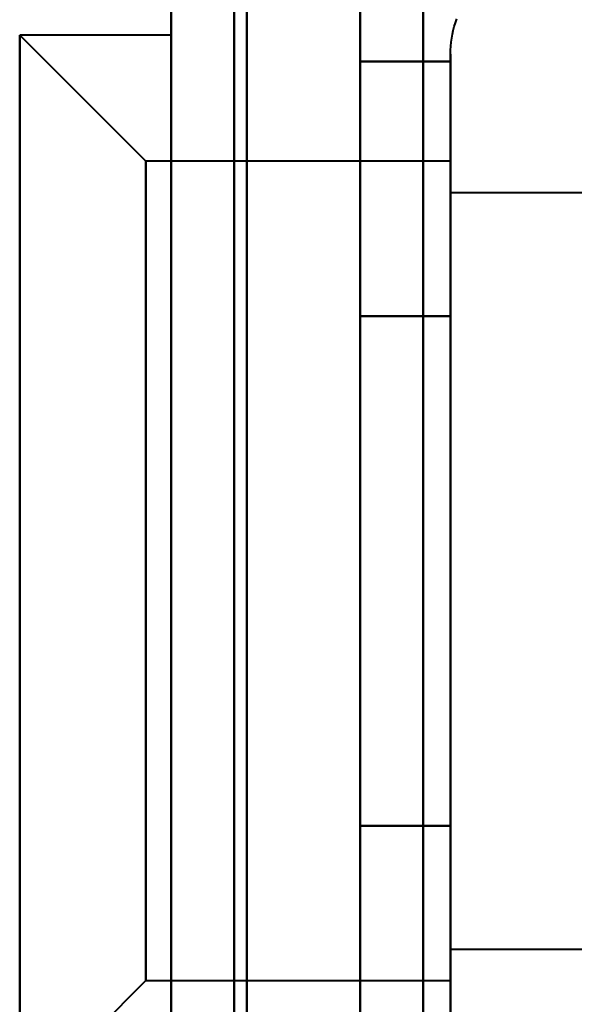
# Model space of a CAD drawing. Header units: millimetres. Extents: x -1442 to 3067, y -120 to 1046.
# Tile 31 of 75: x 334 to 338, y 180 to 188. Entities that reach past the tile are written whole.
import ezdxf

# ---------------------------------------------------------------- set-up
doc = ezdxf.new("R2010")
doc.units = ezdxf.units.MM
doc.layers.add('G-IMPT', color=8, linetype='Continuous', lineweight=40)

# ---------------------------------------------------------------- blocks, each defined once
blk = doc.blocks.new('NEXA 1000 CALQUES_dwg-755156-Gauche')
at = {"layer": 'G-IMPT'}
for p, q in [((335, 972.2723), (335, 129.4723)), ((335, 972.2723), (335, 129.4723)), ((335, 187.6223), (333.8, 187.6223)), ((334.8, 186.6223), (333.8, 187.6223)), ((335, 187.6223), (333.8, 187.6223)), ((334.8, 186.6223), (333.8, 187.6223)), ((334.8, 186.6223), (333.8, 187.6223)), ((334.8, 186.6223), (333.8, 187.6223)), ((335, 187.6223), (333.8, 187.6223)), ((335, 187.6223), (333.8, 187.6223)), ((333.8, 181.2473), (333.8, 187.6223)), ((333.8, 187.6223), (333.8, 181.2473)), ((333.8, 181.2473), (333.8, 187.6223)), ((333.8, 187.6223), (333.8, 181.2473)), ((333.8, 187.6223), (333.8, 181.2473)), ((333.8, 187.6223), (333.8, 181.2473)), ((333.8, 181.2473), (333.8, 187.6223)), ((333.8, 181.2473), (333.8, 187.6223)), ((335, 187.6223), (335, 181.2473)), ((335, 187.6223), (335, 181.2473)), ((335, 183.3723), (335, 187.6223)), ((335, 183.3723), (335, 187.6223)), ((335, 187.6223), (335, 181.2473)), ((335, 187.6223), (335, 181.2473)), ((335, 183.3723), (335, 187.6223)), ((335, 183.3723), (335, 187.6223)), ((337.2149, 185.4223), (337.2149, 187.4723)), ((337.2149, 185.4223), (337.2149, 187.4723)), ((337.2149, 185.4223), (337.2149, 187.4723)), ((337.2149, 185.4223), (337.2149, 187.4723)), ((337.2149, 181.3223), (337.2149, 186.923)), ((337.2149, 181.3223), (337.2149, 186.923)), ((337.2149, 181.3223), (337.2149, 186.923)), ((337.2149, 181.3223), (337.2149, 186.923)), ((337.2149, 186.6223), (334.8, 186.6223)), ((337.2149, 186.6223), (334.8, 186.6223)), ((337.2149, 186.6223), (334.8, 186.6223)), ((337.2149, 186.6223), (334.8, 186.6223)), ((334.8, 181.7473), (334.8, 186.6223)), ((334.8, 186.6223), (334.8, 181.7473)), ((334.8, 181.7473), (334.8, 186.6223)), ((334.8, 186.6223), (334.8, 181.7473)), ((334.8, 186.6223), (334.8, 181.7473)), ((334.8, 186.6223), (334.8, 181.7473)), ((334.8, 181.7473), (334.8, 186.6223)), ((334.8, 181.7473), (334.8, 186.6223)), ((337.2149, 186.6223), (337.2149, 180.5577)), ((337.2149, 184.9973), (337.2149, 186.6223)), ((337.2149, 186.6223), (337.2149, 180.5577)), ((337.2149, 184.9973), (337.2149, 186.6223)), ((337.2149, 186.6223), (337.2149, 180.5577)), ((337.2149, 186.6223), (337.2149, 180.5577)), ((337.2149, 184.9973), (337.2149, 186.6223)), ((337.2149, 184.9973), (337.2149, 186.6223)), ((338.5, 186.3723), (337.2149, 186.3723)), ((338.5, 186.3723), (337.2149, 186.3723)), ((338.5, 186.3723), (337.2149, 186.3723)), ((338.5, 186.3723), (337.2149, 186.3723)), ((337.2149, 180.7742), (337.2149, 186.3723)), ((337.2149, 186.3723), (337.2149, 180.7742)), ((337.2149, 180.7742), (337.2149, 186.3723)), ((337.2149, 186.3723), (337.2149, 180.7742)), ((337.2149, 186.3723), (337.2149, 180.7742)), ((337.2149, 186.3723), (337.2149, 180.7742)), ((337.2149, 180.7742), (337.2149, 186.3723)), ((337.2149, 180.7742), (337.2149, 186.3723)), ((337.2149, 186.1869), (337.2149, 180.1223)), ((337.2149, 181.7473), (337.2149, 186.1869)), ((337.2149, 186.1869), (337.2149, 180.1223)), ((337.2149, 181.7473), (337.2149, 186.1869)), ((337.2149, 186.1869), (337.2149, 180.1223)), ((337.2149, 186.1869), (337.2149, 180.1223)), ((337.2149, 181.7473), (337.2149, 186.1869)), ((337.2149, 181.7473), (337.2149, 186.1869)), ((337.2149, 180.3723), (337.2149, 185.9704)), ((337.2149, 185.9704), (337.2149, 180.3723)), ((337.2149, 180.3723), (337.2149, 185.9704)), ((337.2149, 185.9704), (337.2149, 180.3723)), ((337.2149, 185.9704), (337.2149, 180.3723)), ((337.2149, 185.9704), (337.2149, 180.3723)), ((337.2149, 180.3723), (337.2149, 185.9704)), ((337.2149, 180.3723), (337.2149, 185.9704)), ((333.8, 179.1223), (333.8, 185.4973)), ((333.8, 185.4973), (333.8, 179.1223)), ((333.8, 179.1223), (333.8, 185.4973)), ((333.8, 185.4973), (333.8, 179.1223)), ((333.8, 185.4973), (333.8, 179.1223)), ((333.8, 185.4973), (333.8, 179.1223)), ((333.8, 179.1223), (333.8, 185.4973)), ((333.8, 179.1223), (333.8, 185.4973)), ((335, 185.4973), (335, 183.3723)), ((335, 185.4973), (335, 183.3723)), ((335, 185.4973), (335, 183.3723)), ((335, 185.4973), (335, 183.3723)), ((337.2149, 179.2723), (337.2149, 185.4223)), ((337.2149, 179.2723), (337.2149, 185.4223)), ((337.2149, 179.2723), (337.2149, 185.4223)), ((337.2149, 179.2723), (337.2149, 185.4223)), ((334.8, 180.1223), (334.8, 184.9973)), ((334.8, 184.9973), (334.8, 180.1223)), ((334.8, 180.1223), (334.8, 184.9973)), ((334.8, 184.9973), (334.8, 180.1223)), ((334.8, 184.9973), (334.8, 180.1223)), ((334.8, 184.9973), (334.8, 180.1223)), ((334.8, 180.1223), (334.8, 184.9973)), ((334.8, 180.1223), (334.8, 184.9973)), ((337.2149, 180.1223), (337.2149, 184.9973)), ((337.2149, 180.1223), (337.2149, 184.9973)), ((337.2149, 180.1223), (337.2149, 184.9973)), ((337.2149, 180.1223), (337.2149, 184.9973)), ((335, 183.3723), (335, 179.1223)), ((335, 183.3723), (335, 179.1223)), ((335, 179.1223), (335, 183.3723)), ((335, 179.1223), (335, 183.3723)), ((335, 183.3723), (335, 179.1223)), ((335, 183.3723), (335, 179.1223)), ((335, 179.1223), (335, 183.3723)), ((335, 179.1223), (335, 183.3723)), ((337.2149, 180.3723), (338.5, 180.3723)), ((337.2149, 180.3723), (338.5, 180.3723)), ((337.2149, 180.3723), (338.5, 180.3723)), ((337.2149, 180.3723), (338.5, 180.3723)), ((333.8, 179.1223), (334.8, 180.1223)), ((333.8, 179.1223), (334.8, 180.1223)), ((333.8, 179.1223), (334.8, 180.1223)), ((333.8, 179.1223), (334.8, 180.1223)), ((334.8, 180.1223), (337.2149, 180.1223)), ((334.8, 180.1223), (337.2149, 180.1223)), ((334.8, 180.1223), (337.2149, 180.1223)), ((334.8, 180.1223), (337.2149, 180.1223))]:
    blk.add_line(p, q, dxfattribs=at)
at = {"layer": 'G-IMPT', "flags": 128}
for points in [[(337, 972.7723), (337, 761.8223), (337, 550.8723), (337, 339.9223), (337, 128.9723)], [(337, 128.9723), (337, 339.9223), (337, 550.8723), (337, 761.8223), (337, 972.7723)], [(337, 972.7723), (337, 761.8223), (337, 550.8723), (337, 339.9223), (337, 128.9723)], [(337, 128.9723), (337, 339.9223), (337, 550.8723), (337, 761.8223), (337, 972.7723)], [(335, 972.2723), (335, 761.5723), (335, 550.8723), (335, 340.1723), (335, 129.4723)], [(335, 129.4723), (335, 340.1723), (335, 550.8723), (335, 761.5723), (335, 972.2723)], [(335, 129.4723), (335, 340.1723), (335, 550.8723), (335, 761.5723), (335, 972.2723)], [(335, 972.2723), (335, 761.5723), (335, 550.8723), (335, 340.1723), (335, 129.4723)], [(335, 129.4723), (335, 340.1723), (335, 550.8723), (335, 761.5723), (335, 972.2723)], [(335, 972.2723), (335, 761.5723), (335, 550.8723), (335, 340.1723), (335, 129.4723)], [(335, 129.4723), (335, 340.1723), (335, 550.8723), (335, 761.5723), (335, 972.2723)], [(335, 972.2723), (335, 761.5723), (335, 550.8723), (335, 340.1723), (335, 129.4723)], [(335.5, 972.2723), (335.5, 761.5723), (335.5, 550.8723), (335.5, 340.1723), (335.5, 129.4723)], [(335.5, 129.4723), (335.5, 340.1723), (335.5, 550.8723), (335.5, 761.5723), (335.5, 972.2723)], [(335.5, 129.4723), (335.5, 340.1723), (335.5, 550.8723), (335.5, 761.5723), (335.5, 972.2723)], [(335.5, 972.2723), (335.5, 761.5723), (335.5, 550.8723), (335.5, 340.1723), (335.5, 129.4723)], [(335.6, 129.4723), (335.6, 340.1723), (335.6, 550.8723), (335.6, 761.5723), (335.6, 972.2723)], [(335.6, 129.4723), (335.6, 340.1723), (335.6, 550.8723), (335.6, 761.5723), (335.6, 972.2723)], [(335.6, 972.2723), (335.6, 761.5723), (335.6, 550.8723), (335.6, 340.1723), (335.6, 129.4723)], [(335.6, 972.2723), (335.6, 761.5723), (335.6, 550.8723), (335.6, 340.1723), (335.6, 129.4723)], [(335.6, 972.2723), (335.6, 761.5723), (335.6, 550.8723), (335.6, 340.1723), (335.6, 129.4723)], [(335.6, 129.4723), (335.6, 340.1723), (335.6, 550.8723), (335.6, 761.5723), (335.6, 972.2723)], [(335.6, 972.2723), (335.6, 761.5723), (335.6, 550.8723), (335.6, 340.1723), (335.6, 129.4723)], [(335.6, 129.4723), (335.6, 340.1723), (335.6, 550.8723), (335.6, 761.5723), (335.6, 972.2723)], [(335.6, 972.2723), (335.6, 761.5723), (335.6, 550.8723), (335.6, 340.1723), (335.6, 129.4723)], [(335.6, 129.4723), (335.6, 340.1723), (335.6, 550.8723), (335.6, 761.5723), (335.6, 972.2723)], [(335.6, 129.4723), (335.6, 340.1723), (335.6, 550.8723), (335.6, 761.5723), (335.6, 972.2723)], [(335.6, 972.2723), (335.6, 761.5723), (335.6, 550.8723), (335.6, 340.1723), (335.6, 129.4723)], [(337, 129.4723), (337, 340.1723), (337, 550.8723), (337, 761.5723), (337, 972.2723)], [(337, 972.2723), (337, 761.5723), (337, 550.8723), (337, 340.1723), (337, 129.4723)], [(337, 129.4723), (337, 340.1723), (337, 550.8723), (337, 761.5723), (337, 972.2723)], [(337, 972.2723), (337, 761.5723), (337, 550.8723), (337, 340.1723), (337, 129.4723)], [(337, 972.2723), (337, 761.5723), (337, 550.8723), (337, 340.1723), (337, 129.4723)], [(337, 129.4723), (337, 340.1723), (337, 550.8723), (337, 761.5723), (337, 972.2723)], [(337, 129.4723), (337, 340.1723), (337, 550.8723), (337, 761.5723), (337, 972.2723)], [(337, 972.2723), (337, 761.5723), (337, 550.8723), (337, 340.1723), (337, 129.4723)], [(337, 225.5723), (337, 201.4223), (337, 177.2723), (337, 153.1223), (337, 128.9723)], [(337, 128.9723), (337, 153.1223), (337, 177.2723), (337, 201.4223), (337, 225.5723)], [(337, 128.9723), (337, 153.1223), (337, 177.2723), (337, 201.4223), (337, 225.5723)], [(337, 225.5723), (337, 201.4223), (337, 177.2723), (337, 153.1223), (337, 128.9723)], [(335.5, 223.3723), (335.5, 208.3723), (335.5, 193.3723), (335.5, 178.3723), (335.5, 163.3723)], [(335.5, 163.3723), (335.5, 178.3723), (335.5, 193.3723), (335.5, 208.3723), (335.5, 223.3723)], [(335.5, 163.3723), (335.5, 178.3723), (335.5, 193.3723), (335.5, 208.3723), (335.5, 223.3723)], [(335.5, 223.3723), (335.5, 208.3723), (335.5, 193.3723), (335.5, 178.3723), (335.5, 163.3723)], [(335.5, 223.3723), (335.5, 208.3723), (335.5, 193.3723), (335.5, 178.3723), (335.5, 163.3723)], [(335.5, 163.3723), (335.5, 178.3723), (335.5, 193.3723), (335.5, 208.3723), (335.5, 223.3723)], [(335.5, 223.3723), (335.5, 208.3723), (335.5, 193.3723), (335.5, 178.3723), (335.5, 163.3723)], [(335.5, 163.3723), (335.5, 178.3723), (335.5, 193.3723), (335.5, 208.3723), (335.5, 223.3723)], [(336.5, 223.3723), (336.5, 208.3723), (336.5, 193.3723), (336.5, 178.3723), (336.5, 163.3723)], [(336.5, 163.3723), (336.5, 178.3723), (336.5, 193.3723), (336.5, 208.3723), (336.5, 223.3723)], [(336.5, 163.3723), (336.5, 178.3723), (336.5, 193.3723), (336.5, 208.3723), (336.5, 223.3723)], [(336.5, 223.3723), (336.5, 208.3723), (336.5, 193.3723), (336.5, 178.3723), (336.5, 163.3723)], [(336.5, 163.3723), (336.5, 178.3723), (336.5, 193.3723), (336.5, 208.3723), (336.5, 223.3723)], [(336.5, 223.3723), (336.5, 208.3723), (336.5, 193.3723), (336.5, 178.3723), (336.5, 163.3723)], [(336.5, 163.3723), (336.5, 178.3723), (336.5, 193.3723), (336.5, 208.3723), (336.5, 223.3723)], [(336.5, 223.3723), (336.5, 208.3723), (336.5, 193.3723), (336.5, 178.3723), (336.5, 163.3723)], [(337.2149, 187.4723), (337.2155, 187.5039), (337.2174, 187.5355), (337.2206, 187.5669), (337.225, 187.5982), (337.2306, 187.6293), (337.2375, 187.6602), (337.2456, 187.6907), (337.255, 187.7209), (337.2655, 187.7508)], [(337.2149, 187.4723), (337.2155, 187.5039), (337.2174, 187.5355), (337.2206, 187.5669), (337.225, 187.5982), (337.2306, 187.6293), (337.2375, 187.6602), (337.2456, 187.6907), (337.255, 187.7209), (337.2655, 187.7508)], [(337.2149, 187.4723), (337.2155, 187.5039), (337.2174, 187.5355), (337.2206, 187.5669), (337.225, 187.5982), (337.2306, 187.6293), (337.2375, 187.6602), (337.2456, 187.6907), (337.255, 187.7209), (337.2655, 187.7508)], [(337.2149, 187.4723), (337.2155, 187.5039), (337.2174, 187.5355), (337.2206, 187.5669), (337.225, 187.5982), (337.2306, 187.6293), (337.2375, 187.6602), (337.2456, 187.6907), (337.255, 187.7209), (337.2655, 187.7508)], [(337.2149, 187.4723), (337.2149, 187.469), (337.2149, 187.4592), (337.2149, 187.4428), (337.2149, 187.4199), (337.2149, 187.3906), (337.2149, 187.3548), (337.2149, 187.3126), (337.2149, 187.2642), (337.2149, 187.2095), (337.2149, 187.1487), (337.2149, 187.0818), (337.2149, 187.009), (337.2149, 186.9304), (337.2149, 186.8461), (337.2149, 186.7562), (337.2149, 186.6609), (337.2149, 186.5604), (337.2149, 186.4547), (337.2149, 186.3441), (337.2149, 186.2288), (337.2149, 186.1089), (337.2149, 185.9846), (337.2149, 185.8562), (337.2149, 185.7237), (337.2149, 185.5875), (337.2149, 185.4478), (337.2149, 185.4223)], [(337.2149, 187.4723), (337.2149, 187.469), (337.2149, 187.4592), (337.2149, 187.4428), (337.2149, 187.4199), (337.2149, 187.3906), (337.2149, 187.3548), (337.2149, 187.3126), (337.2149, 187.2642), (337.2149, 187.2095), (337.2149, 187.1487), (337.2149, 187.0818), (337.2149, 187.009), (337.2149, 186.9304), (337.2149, 186.8461), (337.2149, 186.7562), (337.2149, 186.6609), (337.2149, 186.5604), (337.2149, 186.4547), (337.2149, 186.3441), (337.2149, 186.2288), (337.2149, 186.1089), (337.2149, 185.9846), (337.2149, 185.8562), (337.2149, 185.7237), (337.2149, 185.5875), (337.2149, 185.4478), (337.2149, 185.4223)], [(337.2149, 187.4723), (337.2149, 187.469), (337.2149, 187.4592), (337.2149, 187.4428), (337.2149, 187.4199), (337.2149, 187.3906), (337.2149, 187.3548), (337.2149, 187.3126), (337.2149, 187.2642), (337.2149, 187.2095), (337.2149, 187.1487), (337.2149, 187.0818), (337.2149, 187.009), (337.2149, 186.9304), (337.2149, 186.8461), (337.2149, 186.7562), (337.2149, 186.6609), (337.2149, 186.5604), (337.2149, 186.4547), (337.2149, 186.3441), (337.2149, 186.2288), (337.2149, 186.1089), (337.2149, 185.9846), (337.2149, 185.8562), (337.2149, 185.7237), (337.2149, 185.5875), (337.2149, 185.4478), (337.2149, 185.4223)], [(337.2149, 187.4723), (337.2149, 187.469), (337.2149, 187.4592), (337.2149, 187.4428), (337.2149, 187.4199), (337.2149, 187.3906), (337.2149, 187.3548), (337.2149, 187.3126), (337.2149, 187.2642), (337.2149, 187.2095), (337.2149, 187.1487), (337.2149, 187.0818), (337.2149, 187.009), (337.2149, 186.9304), (337.2149, 186.8461), (337.2149, 186.7562), (337.2149, 186.6609), (337.2149, 186.5604), (337.2149, 186.4547), (337.2149, 186.3441), (337.2149, 186.2288), (337.2149, 186.1089), (337.2149, 185.9846), (337.2149, 185.8562), (337.2149, 185.7237), (337.2149, 185.5875), (337.2149, 185.4478), (337.2149, 185.4223)], [(337.2149, 181.3223), (337.2149, 181.4659), (337.2149, 181.6126), (337.2149, 181.7621), (337.2149, 181.9142), (337.2149, 182.0686), (337.2149, 182.2251), (337.2149, 182.3834), (337.2149, 182.5433), (337.2149, 182.7045), (337.2149, 182.8668), (337.2149, 183.0299), (337.2149, 183.1936), (337.2149, 183.3575), (337.2149, 183.5215), (337.2149, 183.6852), (337.2149, 183.8485), (337.2149, 184.0109), (337.2149, 184.1724), (337.2149, 184.3325), (337.2149, 184.4912), (337.2149, 184.648), (337.2149, 184.8028), (337.2149, 184.9553), (337.2149, 185.1053), (337.2149, 185.2525), (337.2149, 185.3967), (337.2149, 185.5377), (337.2149, 185.6751), (337.2149, 185.809), (337.2149, 185.9389), (337.2149, 186.0647), (337.2149, 186.1862), (337.2149, 186.3032), (337.2149, 186.4155), (337.2149, 186.5229), (337.2149, 186.6253), (337.2149, 186.7225), (337.2149, 186.8143), (337.2149, 186.9007), (337.2149, 186.9814), (337.2149, 187.0563), (337.2149, 187.1253), (337.2149, 187.1883), (337.2149, 187.2452), (337.2149, 187.2959), (337.2149, 187.3403), (337.2149, 187.3784), (337.2149, 187.4101), (337.2149, 187.4353), (337.2149, 187.4541), (337.2149, 187.4662), (337.2149, 187.4719)], [(337.2149, 181.3223), (337.2149, 181.4659), (337.2149, 181.6126), (337.2149, 181.7621), (337.2149, 181.9142), (337.2149, 182.0686), (337.2149, 182.2251), (337.2149, 182.3834), (337.2149, 182.5433), (337.2149, 182.7045), (337.2149, 182.8668), (337.2149, 183.0299), (337.2149, 183.1936), (337.2149, 183.3575), (337.2149, 183.5215), (337.2149, 183.6852), (337.2149, 183.8485), (337.2149, 184.0109), (337.2149, 184.1724), (337.2149, 184.3325), (337.2149, 184.4912), (337.2149, 184.648), (337.2149, 184.8028), (337.2149, 184.9553), (337.2149, 185.1053), (337.2149, 185.2525), (337.2149, 185.3967), (337.2149, 185.5377), (337.2149, 185.6751), (337.2149, 185.809), (337.2149, 185.9389), (337.2149, 186.0647), (337.2149, 186.1862), (337.2149, 186.3032), (337.2149, 186.4155), (337.2149, 186.5229), (337.2149, 186.6253), (337.2149, 186.7225), (337.2149, 186.8143), (337.2149, 186.9007), (337.2149, 186.9814), (337.2149, 187.0563), (337.2149, 187.1253), (337.2149, 187.1883), (337.2149, 187.2452), (337.2149, 187.2959), (337.2149, 187.3403), (337.2149, 187.3784), (337.2149, 187.4101), (337.2149, 187.4353), (337.2149, 187.4541), (337.2149, 187.4662), (337.2149, 187.4719)], [(337.2149, 181.3223), (337.2149, 181.4659), (337.2149, 181.6126), (337.2149, 181.7621), (337.2149, 181.9142), (337.2149, 182.0686), (337.2149, 182.2251), (337.2149, 182.3834), (337.2149, 182.5433), (337.2149, 182.7045), (337.2149, 182.8668), (337.2149, 183.0299), (337.2149, 183.1936), (337.2149, 183.3575), (337.2149, 183.5215), (337.2149, 183.6852), (337.2149, 183.8485), (337.2149, 184.0109), (337.2149, 184.1724), (337.2149, 184.3325), (337.2149, 184.4912), (337.2149, 184.648), (337.2149, 184.8028), (337.2149, 184.9553), (337.2149, 185.1053), (337.2149, 185.2525), (337.2149, 185.3967), (337.2149, 185.5377), (337.2149, 185.6751), (337.2149, 185.809), (337.2149, 185.9389), (337.2149, 186.0647), (337.2149, 186.1862), (337.2149, 186.3032), (337.2149, 186.4155), (337.2149, 186.5229), (337.2149, 186.6253), (337.2149, 186.7225), (337.2149, 186.8143), (337.2149, 186.9007), (337.2149, 186.9814), (337.2149, 187.0563), (337.2149, 187.1253), (337.2149, 187.1883), (337.2149, 187.2452), (337.2149, 187.2959), (337.2149, 187.3403), (337.2149, 187.3784), (337.2149, 187.4101), (337.2149, 187.4353), (337.2149, 187.4541), (337.2149, 187.4662), (337.2149, 187.4719)], [(337.2149, 181.3223), (337.2149, 181.4659), (337.2149, 181.6126), (337.2149, 181.7621), (337.2149, 181.9142), (337.2149, 182.0686), (337.2149, 182.2251), (337.2149, 182.3834), (337.2149, 182.5433), (337.2149, 182.7045), (337.2149, 182.8668), (337.2149, 183.0299), (337.2149, 183.1936), (337.2149, 183.3575), (337.2149, 183.5215), (337.2149, 183.6852), (337.2149, 183.8485), (337.2149, 184.0109), (337.2149, 184.1724), (337.2149, 184.3325), (337.2149, 184.4912), (337.2149, 184.648), (337.2149, 184.8028), (337.2149, 184.9553), (337.2149, 185.1053), (337.2149, 185.2525), (337.2149, 185.3967), (337.2149, 185.5377), (337.2149, 185.6751), (337.2149, 185.809), (337.2149, 185.9389), (337.2149, 186.0647), (337.2149, 186.1862), (337.2149, 186.3032), (337.2149, 186.4155), (337.2149, 186.5229), (337.2149, 186.6253), (337.2149, 186.7225), (337.2149, 186.8143), (337.2149, 186.9007), (337.2149, 186.9814), (337.2149, 187.0563), (337.2149, 187.1253), (337.2149, 187.1883), (337.2149, 187.2452), (337.2149, 187.2959), (337.2149, 187.3403), (337.2149, 187.3784), (337.2149, 187.4101), (337.2149, 187.4353), (337.2149, 187.4541), (337.2149, 187.4662), (337.2149, 187.4719)], [(337.2149, 187.4138), (337.0361, 187.4138), (336.8574, 187.4138), (336.6787, 187.4138), (336.5, 187.4138)], [(336.5, 187.4138), (336.5, 186.9086), (336.5, 186.4034), (336.5, 185.8982), (336.5, 185.393)], [(336.5, 185.393), (336.5, 185.8982), (336.5, 186.4034), (336.5, 186.9086), (336.5, 187.4138)], [(336.5, 187.4138), (336.6787, 187.4138), (336.8574, 187.4138), (337.0361, 187.4138), (337.2149, 187.4138)], [(337.2149, 187.4138), (337.0361, 187.4138), (336.8574, 187.4138), (336.6787, 187.4138), (336.5, 187.4138)], [(336.5, 187.4138), (336.5, 186.9086), (336.5, 186.4034), (336.5, 185.8982), (336.5, 185.393)], [(336.5, 185.393), (336.5, 185.8982), (336.5, 186.4034), (336.5, 186.9086), (336.5, 187.4138)], [(336.5, 187.4138), (336.6787, 187.4138), (336.8574, 187.4138), (337.0361, 187.4138), (337.2149, 187.4138)], [(336.5, 185.393), (336.5, 185.8982), (336.5, 186.4034), (336.5, 186.9086), (336.5, 187.4138)], [(336.5, 187.4138), (336.5, 186.9086), (336.5, 186.4034), (336.5, 185.8982), (336.5, 185.393)], [(336.5, 185.393), (336.5, 185.8982), (336.5, 186.4034), (336.5, 186.9086), (336.5, 187.4138)], [(336.5, 187.4138), (336.5, 186.9086), (336.5, 186.4034), (336.5, 185.8982), (336.5, 185.393)], [(336.5, 185.393), (336.5, 185.8982), (336.5, 186.4034), (336.5, 186.9086), (336.5, 187.4138)], [(336.5, 187.4138), (336.6787, 187.4138), (336.8574, 187.4138), (337.0361, 187.4138), (337.2149, 187.4138)], [(337.2149, 187.4138), (337.0361, 187.4138), (336.8574, 187.4138), (336.6787, 187.4138), (336.5, 187.4138)], [(336.5, 187.4138), (336.5, 186.9086), (336.5, 186.4034), (336.5, 185.8982), (336.5, 185.393)], [(336.5, 185.393), (336.5, 185.8982), (336.5, 186.4034), (336.5, 186.9086), (336.5, 187.4138)], [(336.5, 187.4138), (336.6787, 187.4138), (336.8574, 187.4138), (337.0361, 187.4138), (337.2149, 187.4138)], [(337.2149, 187.4138), (337.0361, 187.4138), (336.8574, 187.4138), (336.6787, 187.4138), (336.5, 187.4138)], [(336.5, 187.4138), (336.5, 186.9086), (336.5, 186.4034), (336.5, 185.8982), (336.5, 185.393)], [(336.5, 185.393), (336.5, 185.8982), (336.5, 186.4034), (336.5, 186.9086), (336.5, 187.4138)], [(336.5, 187.4138), (336.5, 186.9086), (336.5, 186.4034), (336.5, 185.8982), (336.5, 185.393)], [(336.5, 185.393), (336.5, 185.8982), (336.5, 186.4034), (336.5, 186.9086), (336.5, 187.4138)], [(336.5, 187.4138), (336.5, 186.9086), (336.5, 186.4034), (336.5, 185.8982), (336.5, 185.393)], [(337.2149, 185.393), (337.2149, 185.8982), (337.2149, 186.4034), (337.2149, 186.9086), (337.2149, 187.4138)], [(337.2149, 187.4138), (337.2149, 186.9086), (337.2149, 186.4034), (337.2149, 185.8982), (337.2149, 185.393)], [(337.2149, 185.393), (337.2149, 185.8982), (337.2149, 186.4034), (337.2149, 186.9086), (337.2149, 187.4138)], [(337.2149, 187.4138), (337.2149, 186.9086), (337.2149, 186.4034), (337.2149, 185.8982), (337.2149, 185.393)], [(337.2149, 187.4138), (337.2149, 186.9086), (337.2149, 186.4034), (337.2149, 185.8982), (337.2149, 185.393)], [(337.2149, 185.393), (337.2149, 185.8982), (337.2149, 186.4034), (337.2149, 186.9086), (337.2149, 187.4138)], [(337.2149, 187.4138), (337.2149, 186.9086), (337.2149, 186.4034), (337.2149, 185.8982), (337.2149, 185.393)], [(337.2149, 185.393), (337.2149, 185.8982), (337.2149, 186.4034), (337.2149, 186.9086), (337.2149, 187.4138)], [(337.2149, 185.393), (337.0361, 185.393), (336.8574, 185.393), (336.6787, 185.393), (336.5, 185.393)], [(336.5, 185.393), (336.5, 184.3827), (336.5, 183.3723), (336.5, 182.3619), (336.5, 181.3516)], [(336.5, 185.393), (336.6787, 185.393), (336.8574, 185.393), (337.0361, 185.393), (337.2149, 185.393)], [(337.2149, 185.393), (337.0361, 185.393), (336.8574, 185.393), (336.6787, 185.393), (336.5, 185.393)], [(336.5, 181.3516), (336.5, 182.3619), (336.5, 183.3723), (336.5, 184.3827), (336.5, 185.393)], [(336.5, 185.393), (336.6787, 185.393), (336.8574, 185.393), (337.0361, 185.393), (337.2149, 185.393)], [(337.2149, 185.393), (337.0361, 185.393), (336.8574, 185.393), (336.6787, 185.393), (336.5, 185.393)], [(336.5, 185.393), (336.5, 184.3827), (336.5, 183.3723), (336.5, 182.3619), (336.5, 181.3516)], [(336.5, 185.393), (336.6787, 185.393), (336.8574, 185.393), (337.0361, 185.393), (337.2149, 185.393)], [(337.2149, 185.393), (337.0361, 185.393), (336.8574, 185.393), (336.6787, 185.393), (336.5, 185.393)], [(336.5, 181.3516), (336.5, 182.3619), (336.5, 183.3723), (336.5, 184.3827), (336.5, 185.393)], [(336.5, 185.393), (336.6787, 185.393), (336.8574, 185.393), (337.0361, 185.393), (337.2149, 185.393)], [(336.5, 181.3516), (336.5, 182.3619), (336.5, 183.3723), (336.5, 184.3827), (336.5, 185.393)], [(336.5, 185.393), (336.5, 184.3827), (336.5, 183.3723), (336.5, 182.3619), (336.5, 181.3516)], [(336.5, 181.3516), (336.5, 182.3619), (336.5, 183.3723), (336.5, 184.3827), (336.5, 185.393)], [(336.5, 185.393), (336.5, 184.3827), (336.5, 183.3723), (336.5, 182.3619), (336.5, 181.3516)], [(336.5, 181.3516), (336.5, 182.3619), (336.5, 183.3723), (336.5, 184.3827), (336.5, 185.393)], [(336.5, 185.393), (336.6787, 185.393), (336.8574, 185.393), (337.0361, 185.393), (337.2149, 185.393)], [(337.2149, 185.393), (337.0361, 185.393), (336.8574, 185.393), (336.6787, 185.393), (336.5, 185.393)], [(336.5, 185.393), (336.6787, 185.393), (336.8574, 185.393), (337.0361, 185.393), (337.2149, 185.393)], [(337.2149, 185.393), (337.0361, 185.393), (336.8574, 185.393), (336.6787, 185.393), (336.5, 185.393)], [(336.5, 185.393), (336.5, 184.3827), (336.5, 183.3723), (336.5, 182.3619), (336.5, 181.3516)], [(337.2149, 185.393), (337.0361, 185.393), (336.8574, 185.393), (336.6787, 185.393), (336.5, 185.393)], [(336.5, 185.393), (336.6787, 185.393), (336.8574, 185.393), (337.0361, 185.393), (337.2149, 185.393)], [(337.2149, 185.393), (337.0361, 185.393), (336.8574, 185.393), (336.6787, 185.393), (336.5, 185.393)], [(336.5, 185.393), (336.5, 184.3827), (336.5, 183.3723), (336.5, 182.3619), (336.5, 181.3516)], [(336.5, 181.3516), (336.5, 182.3619), (336.5, 183.3723), (336.5, 184.3827), (336.5, 185.393)], [(336.5, 185.393), (336.6787, 185.393), (336.8574, 185.393), (337.0361, 185.393), (337.2149, 185.393)], [(336.5, 185.393), (336.5, 184.3827), (336.5, 183.3723), (336.5, 182.3619), (336.5, 181.3516)], [(336.5, 181.3516), (336.5, 182.3619), (336.5, 183.3723), (336.5, 184.3827), (336.5, 185.393)], [(336.5, 181.3516), (336.5, 182.3619), (336.5, 183.3723), (336.5, 184.3827), (336.5, 185.393)], [(336.5, 185.393), (336.5, 184.3827), (336.5, 183.3723), (336.5, 182.3619), (336.5, 181.3516)], [(337.2149, 185.4223), (337.2149, 185.2787), (337.2149, 185.132), (337.2149, 184.9825), (337.2149, 184.8304), (337.2149, 184.676), (337.2149, 184.5195), (337.2149, 184.3612), (337.2149, 184.2013), (337.2149, 184.0401), (337.2149, 183.8778), (337.2149, 183.7147), (337.2149, 183.551), (337.2149, 183.3871), (337.2149, 183.2231), (337.2149, 183.0594), (337.2149, 182.8961), (337.2149, 182.7337), (337.2149, 182.5722), (337.2149, 182.4121), (337.2149, 182.2534), (337.2149, 182.0966), (337.2149, 181.9418), (337.2149, 181.7893), (337.2149, 181.6393), (337.2149, 181.4921), (337.2149, 181.3479), (337.2149, 181.207), (337.2149, 181.0695), (337.2149, 180.9357), (337.2149, 180.8057), (337.2149, 180.6799), (337.2149, 180.5584), (337.2149, 180.4414), (337.2149, 180.3291), (337.2149, 180.2217), (337.2149, 180.1193), (337.2149, 180.0221), (337.2149, 179.9303)], [(337.2149, 185.4223), (337.2149, 185.2787), (337.2149, 185.132), (337.2149, 184.9825), (337.2149, 184.8304), (337.2149, 184.676), (337.2149, 184.5195), (337.2149, 184.3612), (337.2149, 184.2013), (337.2149, 184.0401), (337.2149, 183.8778), (337.2149, 183.7147), (337.2149, 183.551), (337.2149, 183.3871), (337.2149, 183.2231), (337.2149, 183.0594), (337.2149, 182.8961), (337.2149, 182.7337), (337.2149, 182.5722), (337.2149, 182.4121), (337.2149, 182.2534), (337.2149, 182.0966), (337.2149, 181.9418), (337.2149, 181.7893), (337.2149, 181.6393), (337.2149, 181.4921), (337.2149, 181.3479), (337.2149, 181.207), (337.2149, 181.0695), (337.2149, 180.9357), (337.2149, 180.8057), (337.2149, 180.6799), (337.2149, 180.5584), (337.2149, 180.4414), (337.2149, 180.3291), (337.2149, 180.2217), (337.2149, 180.1193), (337.2149, 180.0221), (337.2149, 179.9303)], [(337.2149, 185.4223), (337.2149, 185.2787), (337.2149, 185.132), (337.2149, 184.9825), (337.2149, 184.8304), (337.2149, 184.676), (337.2149, 184.5195), (337.2149, 184.3612), (337.2149, 184.2013), (337.2149, 184.0401), (337.2149, 183.8778), (337.2149, 183.7147), (337.2149, 183.551), (337.2149, 183.3871), (337.2149, 183.2231), (337.2149, 183.0594), (337.2149, 182.8961), (337.2149, 182.7337), (337.2149, 182.5722), (337.2149, 182.4121), (337.2149, 182.2534), (337.2149, 182.0966), (337.2149, 181.9418), (337.2149, 181.7893), (337.2149, 181.6393), (337.2149, 181.4921), (337.2149, 181.3479), (337.2149, 181.207), (337.2149, 181.0695), (337.2149, 180.9357), (337.2149, 180.8057), (337.2149, 180.6799), (337.2149, 180.5584), (337.2149, 180.4414), (337.2149, 180.3291), (337.2149, 180.2217), (337.2149, 180.1193), (337.2149, 180.0221), (337.2149, 179.9303)], [(337.2149, 185.4223), (337.2149, 185.2787), (337.2149, 185.132), (337.2149, 184.9825), (337.2149, 184.8304), (337.2149, 184.676), (337.2149, 184.5195), (337.2149, 184.3612), (337.2149, 184.2013), (337.2149, 184.0401), (337.2149, 183.8778), (337.2149, 183.7147), (337.2149, 183.551), (337.2149, 183.3871), (337.2149, 183.2231), (337.2149, 183.0594), (337.2149, 182.8961), (337.2149, 182.7337), (337.2149, 182.5722), (337.2149, 182.4121), (337.2149, 182.2534), (337.2149, 182.0966), (337.2149, 181.9418), (337.2149, 181.7893), (337.2149, 181.6393), (337.2149, 181.4921), (337.2149, 181.3479), (337.2149, 181.207), (337.2149, 181.0695), (337.2149, 180.9357), (337.2149, 180.8057), (337.2149, 180.6799), (337.2149, 180.5584), (337.2149, 180.4414), (337.2149, 180.3291), (337.2149, 180.2217), (337.2149, 180.1193), (337.2149, 180.0221), (337.2149, 179.9303)], [(337.2149, 181.3516), (337.2149, 182.3619), (337.2149, 183.3723), (337.2149, 184.3827), (337.2149, 185.393)], [(337.2149, 185.393), (337.2149, 184.3827), (337.2149, 183.3723), (337.2149, 182.3619), (337.2149, 181.3516)], [(337.2149, 181.3516), (337.2149, 182.3619), (337.2149, 183.3723), (337.2149, 184.3827), (337.2149, 185.393)], [(337.2149, 185.393), (337.2149, 184.3827), (337.2149, 183.3723), (337.2149, 182.3619), (337.2149, 181.3516)], [(337.2149, 185.393), (337.2149, 184.3827), (337.2149, 183.3723), (337.2149, 182.3619), (337.2149, 181.3516)], [(337.2149, 181.3516), (337.2149, 182.3619), (337.2149, 183.3723), (337.2149, 184.3827), (337.2149, 185.393)], [(337.2149, 181.3516), (337.2149, 182.3619), (337.2149, 183.3723), (337.2149, 184.3827), (337.2149, 185.393)], [(337.2149, 185.393), (337.2149, 184.3827), (337.2149, 183.3723), (337.2149, 182.3619), (337.2149, 181.3516)], [(337.2149, 181.3516), (337.0361, 181.3516), (336.8574, 181.3516), (336.6787, 181.3516), (336.5, 181.3516)], [(336.5, 181.3516), (336.5, 180.8464), (336.5, 180.3412), (336.5, 179.836), (336.5, 179.3309)], [(336.5, 181.3516), (336.6787, 181.3516), (336.8574, 181.3516), (337.0361, 181.3516), (337.2149, 181.3516)], [(337.2149, 181.3516), (337.0361, 181.3516), (336.8574, 181.3516), (336.6787, 181.3516), (336.5, 181.3516)], [(336.5, 179.3309), (336.5, 179.836), (336.5, 180.3412), (336.5, 180.8464), (336.5, 181.3516)], [(336.5, 181.3516), (336.6787, 181.3516), (336.8574, 181.3516), (337.0361, 181.3516), (337.2149, 181.3516)], [(337.2149, 181.3516), (337.0361, 181.3516), (336.8574, 181.3516), (336.6787, 181.3516), (336.5, 181.3516)], [(336.5, 181.3516), (336.5, 180.8464), (336.5, 180.3412), (336.5, 179.836), (336.5, 179.3309)], [(336.5, 181.3516), (336.6787, 181.3516), (336.8574, 181.3516), (337.0361, 181.3516), (337.2149, 181.3516)], [(337.2149, 181.3516), (337.0361, 181.3516), (336.8574, 181.3516), (336.6787, 181.3516), (336.5, 181.3516)], [(336.5, 179.3309), (336.5, 179.836), (336.5, 180.3412), (336.5, 180.8464), (336.5, 181.3516)], [(336.5, 181.3516), (336.6787, 181.3516), (336.8574, 181.3516), (337.0361, 181.3516), (337.2149, 181.3516)], [(336.5, 181.3516), (336.5, 180.8464), (336.5, 180.3412), (336.5, 179.836), (336.5, 179.3309)], [(336.5, 179.3309), (336.5, 179.836), (336.5, 180.3412), (336.5, 180.8464), (336.5, 181.3516)], [(336.5, 179.3309), (336.5, 179.836), (336.5, 180.3412), (336.5, 180.8464), (336.5, 181.3516)], [(336.5, 181.3516), (336.5, 180.8464), (336.5, 180.3412), (336.5, 179.836), (336.5, 179.3309)], [(337.2149, 181.3516), (337.0361, 181.3516), (336.8574, 181.3516), (336.6787, 181.3516), (336.5, 181.3516)], [(336.5, 181.3516), (336.6787, 181.3516), (336.8574, 181.3516), (337.0361, 181.3516), (337.2149, 181.3516)], [(337.2149, 181.3516), (337.0361, 181.3516), (336.8574, 181.3516), (336.6787, 181.3516), (336.5, 181.3516)], [(336.5, 181.3516), (336.5, 180.8464), (336.5, 180.3412), (336.5, 179.836), (336.5, 179.3309)], [(336.5, 179.3309), (336.5, 179.836), (336.5, 180.3412), (336.5, 180.8464), (336.5, 181.3516)], [(336.5, 181.3516), (336.6787, 181.3516), (336.8574, 181.3516), (337.0361, 181.3516), (337.2149, 181.3516)], [(336.5, 181.3516), (336.6787, 181.3516), (336.8574, 181.3516), (337.0361, 181.3516), (337.2149, 181.3516)], [(337.2149, 181.3516), (337.0361, 181.3516), (336.8574, 181.3516), (336.6787, 181.3516), (336.5, 181.3516)], [(336.5, 181.3516), (336.5, 180.8464), (336.5, 180.3412), (336.5, 179.836), (336.5, 179.3309)], [(336.5, 179.3309), (336.5, 179.836), (336.5, 180.3412), (336.5, 180.8464), (336.5, 181.3516)], [(336.5, 181.3516), (336.6787, 181.3516), (336.8574, 181.3516), (337.0361, 181.3516), (337.2149, 181.3516)], [(337.2149, 181.3516), (337.0361, 181.3516), (336.8574, 181.3516), (336.6787, 181.3516), (336.5, 181.3516)], [(336.5, 181.3516), (336.5, 180.8464), (336.5, 180.3412), (336.5, 179.836), (336.5, 179.3309)], [(336.5, 179.3309), (336.5, 179.836), (336.5, 180.3412), (336.5, 180.8464), (336.5, 181.3516)], [(336.5, 181.3516), (336.5, 180.8464), (336.5, 180.3412), (336.5, 179.836), (336.5, 179.3309)], [(336.5, 179.3309), (336.5, 179.836), (336.5, 180.3412), (336.5, 180.8464), (336.5, 181.3516)], [(337.2149, 179.3309), (337.2149, 179.836), (337.2149, 180.3412), (337.2149, 180.8464), (337.2149, 181.3516)], [(337.2149, 181.3516), (337.2149, 180.8464), (337.2149, 180.3412), (337.2149, 179.836), (337.2149, 179.3309)], [(337.2149, 179.3309), (337.2149, 179.836), (337.2149, 180.3412), (337.2149, 180.8464), (337.2149, 181.3516)], [(337.2149, 181.3516), (337.2149, 180.8464), (337.2149, 180.3412), (337.2149, 179.836), (337.2149, 179.3309)], [(337.2149, 179.3309), (337.2149, 179.836), (337.2149, 180.3412), (337.2149, 180.8464), (337.2149, 181.3516)], [(337.2149, 181.3516), (337.2149, 180.8464), (337.2149, 180.3412), (337.2149, 179.836), (337.2149, 179.3309)], [(337.2149, 179.3309), (337.2149, 179.836), (337.2149, 180.3412), (337.2149, 180.8464), (337.2149, 181.3516)], [(337.2149, 181.3516), (337.2149, 180.8464), (337.2149, 180.3412), (337.2149, 179.836), (337.2149, 179.3309)], [(337.2149, 179.8986), (337.2149, 179.9884), (337.2149, 180.0837), (337.2149, 180.1843), (337.2149, 180.2899), (337.2149, 180.4005), (337.2149, 180.5158), (337.2149, 180.6357), (337.2149, 180.76), (337.2149, 180.8884), (337.2149, 181.0209), (337.2149, 181.1571), (337.2149, 181.2968), (337.2149, 181.3223)], [(337.2149, 179.8986), (337.2149, 179.9884), (337.2149, 180.0837), (337.2149, 180.1843), (337.2149, 180.2899), (337.2149, 180.4005), (337.2149, 180.5158), (337.2149, 180.6357), (337.2149, 180.76), (337.2149, 180.8884), (337.2149, 181.0209), (337.2149, 181.1571), (337.2149, 181.2968), (337.2149, 181.3223)], [(337.2149, 179.8986), (337.2149, 179.9884), (337.2149, 180.0837), (337.2149, 180.1843), (337.2149, 180.2899), (337.2149, 180.4005), (337.2149, 180.5158), (337.2149, 180.6357), (337.2149, 180.76), (337.2149, 180.8884), (337.2149, 181.0209), (337.2149, 181.1571), (337.2149, 181.2968), (337.2149, 181.3223)], [(337.2149, 179.8986), (337.2149, 179.9884), (337.2149, 180.0837), (337.2149, 180.1843), (337.2149, 180.2899), (337.2149, 180.4005), (337.2149, 180.5158), (337.2149, 180.6357), (337.2149, 180.76), (337.2149, 180.8884), (337.2149, 181.0209), (337.2149, 181.1571), (337.2149, 181.2968), (337.2149, 181.3223)]]:
    blk.add_lwpolyline(points, dxfattribs=at)

msp = doc.modelspace()

# ---------------------------------------------------------------- block references
at = {"layer": 'G-IMPT'}
msp.add_blockref('NEXA 1000 CALQUES_dwg-755156-Gauche', (0, 0), dxfattribs=at)

doc.saveas('drawing.dxf')
